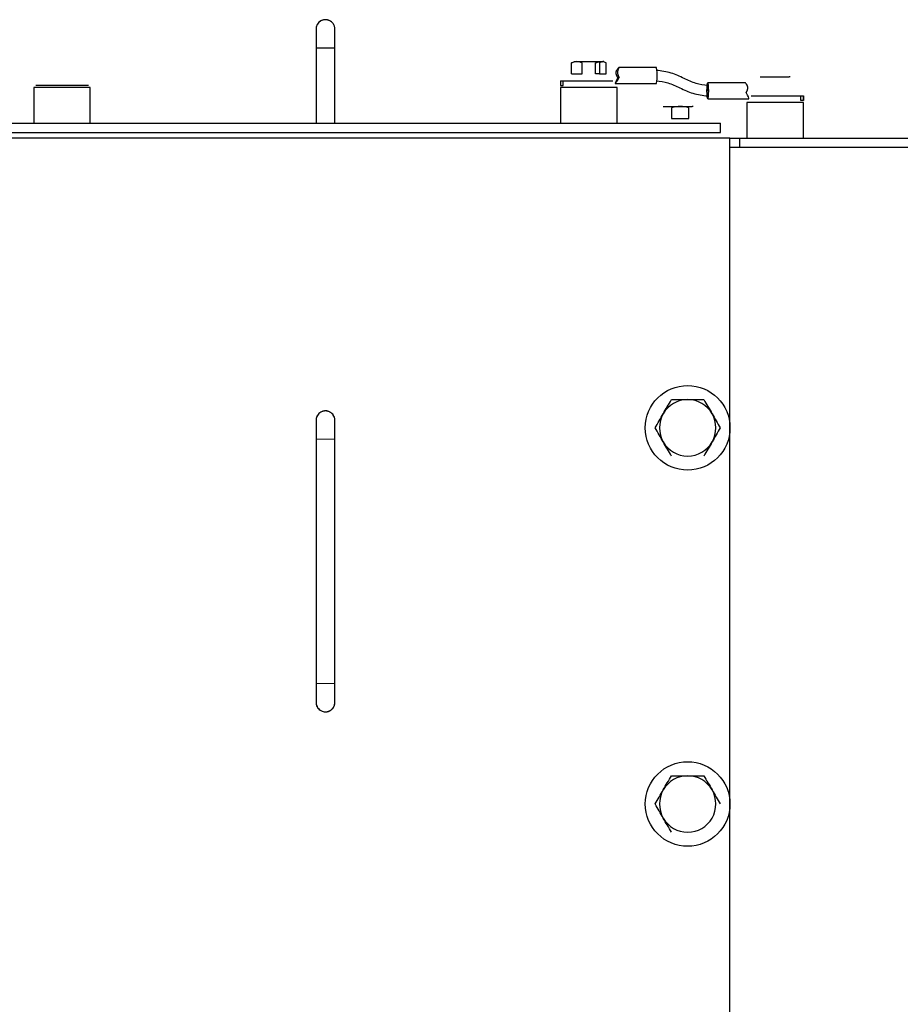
# Model space of a CAD drawing. Header units: inches. Extents: x 0 to 29700, y -16 to 21000.
# Tile 140 of 256: x 9119 to 9587, y 16933 to 17457. Entities that reach past the tile are written whole.
import ezdxf

# ---------------------------------------------------------------- set-up
doc = ezdxf.new("R2010")
doc.units = ezdxf.units.IN
doc.layers.add('254', color=7, linetype='Continuous', true_color=0xffffff)

msp = doc.modelspace()

# ---------------------------------------------------------------- linework, layer by layer
at = {"layer": '254', "color": 2, "linetype": 'Continuous', "lineweight": 25}
for p, q in [((9412.592, 17427.994), (9412.592, 17433.679)), ((9413.751, 17434.394), (9415.403, 17434.394)), ((9415.403, 17434.394), (9422.793, 17434.394)), ((9418.213, 17427.994), (9418.213, 17433.679)), ((9422.793, 17434.394), (9429.141, 17434.394)), ((9425.288, 17427.994), (9425.288, 17433.679)), ((9427.372, 17433.679), (9427.372, 17427.994)), ((9429.751, 17434.394), (9429.141, 17434.394)), ((9430.91, 17427.994), (9430.91, 17433.679)), ((9412.592, 17427.994), (9418.213, 17427.994)), ((9427.372, 17427.994), (9425.288, 17427.994)), ((9427.372, 17427.994), (9430.91, 17427.994)), ((9457.614, 17431.194), (9437.69, 17431.194)), ((9406.614, 17424.194), (9406.614, 17421.694)), ((9406.614, 17424.194), (9408.049, 17424.194)), ((9408.049, 17421.694), (9408.049, 17424.194)), ((9408.049, 17424.194), (9409.108, 17424.194)), ((9409.108, 17424.194), (9434.446, 17424.194)), ((9435.72, 17422.694), (9457.614, 17422.694)), ((9436.573, 17424.194), (9436.856, 17424.194)), ((9504.812, 17423.194), (9484.888, 17423.194)), ((9512.751, 17426.394), (9514.403, 17426.394)), ((9514.403, 17426.394), (9521.793, 17426.394)), ((9521.793, 17426.394), (9528.141, 17426.394)), ((9528.751, 17426.394), (9528.141, 17426.394)), ((9126.751, 17420.694), (9126.751, 17401.694)), ((9156.751, 17420.694), (9126.751, 17420.694)), ((9155.751, 17421.694), (9127.751, 17421.694)), ((9156.751, 17401.694), (9156.751, 17420.694)), ((9406.614, 17421.694), (9408.049, 17421.694)), ((9406.751, 17420.694), (9406.751, 17401.694)), ((9436.751, 17420.694), (9406.751, 17420.694)), ((9436.751, 17401.694), (9436.751, 17420.694)), ((9485.17, 17421.694), (9484.888, 17421.694)), ((9484.648, 17416.194), (9485.17, 17416.194)), ((9484.888, 17414.694), (9506.782, 17414.694)), ((9505.751, 17412.694), (9505.751, 17393.694)), ((9535.751, 17412.694), (9505.751, 17412.694)), ((9508.056, 17416.194), (9509.537, 17416.194)), ((9509.537, 17416.194), (9534.875, 17416.194)), ((9534.452, 17413.694), (9534.452, 17416.194)), ((9535.786, 17413.694), (9534.452, 17413.694)), ((9534.875, 17416.194), (9535.786, 17416.194)), ((9535.751, 17393.694), (9535.751, 17412.694)), ((9535.786, 17416.194), (9535.786, 17413.694)), ((9535.888, 17416.194), (9535.786, 17416.194)), ((9535.888, 17413.694), (9535.786, 17413.694)), ((9535.888, 17413.694), (9535.888, 17416.194)), ((9461.251, 17410.594), (9462.903, 17410.594)), ((9461.251, 17410.594), (9462.903, 17410.594)), ((9461.251, 17410.594), (9462.903, 17410.594)), ((9461.251, 17410.594), (9462.903, 17410.594)), ((9462.903, 17410.594), (9470.293, 17410.594)), ((9465.713, 17409.879), (9465.713, 17404.194)), ((9470.293, 17410.594), (9476.641, 17410.594)), ((9474.872, 17404.194), (9474.872, 17409.879)), ((9477.251, 17410.594), (9476.641, 17410.594)), ((9071.751, 17401.694), (9491.751, 17401.694)), ((9465.713, 17404.194), (9474.872, 17404.194)), ((9491.751, 17396.694), (9491.751, 17401.694)), ((9111.751, 17396.694), (9451.751, 17396.694)), ((9451.751, 17396.694), (9491.751, 17396.694)), ((9451.751, 17393.694), (9111.751, 17393.694)), ((9496.751, 17393.694), (9451.748, 17393.694)), ((9496.75, 17393.694), (9501.751, 17393.694)), ((9496.751, 16503.694), (9496.751, 17393.694)), ((9501.751, 17393.694), (9501.751, 17388.694)), ((9501.751, 17393.694), (10354.751, 17393.694)), ((9501.751, 17388.694), (9496.75, 17388.694)), ((10354.751, 17388.694), (9501.751, 17388.694))]:
    msp.add_line(p, q, dxfattribs=at)
for centre in [(9474.251, 17239.694), (9474.251, 17039.694)]:
    msp.add_circle(centre, 22.5, dxfattribs=at)
for centre, start, end in [((9474.251, 17239.694), 90, 150), ((9474.251, 17239.694), 30, 90), ((9474.251, 17239.694), 150, 210), ((9474.251, 17239.694), 330, 30), ((9474.251, 17239.694), 210, 270), ((9474.251, 17239.694), 270, 330), ((9474.251, 17039.694), 90, 150), ((9474.251, 17039.694), 30, 90), ((9474.251, 17039.694), 150, 210), ((9474.251, 17039.694), 330, 30), ((9474.251, 17039.694), 210, 270), ((9474.251, 17039.694), 270, 330)]:
    msp.add_arc(centre, 15, start, end, dxfattribs=at)
for centre, major_axis, ratio, start_param, end_param in [((9435.27, 17426.944), (2.432, 4.247), 0.0657324, 5.5121154, 7.1294878), ((9441.439, 17426.944), (-3.906, 3.424), 0.6445069, 0.1746929, 1.1809801), ((9457.614, 17426.944), (0, -4.25), 0.0871557, 0.0000982, 3.1414945), ((9438.139, 17426.944), (2.432, 4.247), 0.0657324, 1.8525897, 4.5058282), ((9438.139, 17426.944), (1.573, 2.748), 0.0657324, 1.8993776, 4.4590403), ((9437.69, 17426.944), (0, -2.75), 0.0871557, 4.7947093, 5.0033539), ((9507.231, 17418.944), (-2.432, 4.247), 0.0657324, 5.4368828, 6.245569), ((9484.888, 17418.944), (0, -2.75), 0.0871557, 1.5707963, 3.1600986), ((9484.888, 17418.944), (0, -2.75), 0.0871557, 1.5707963, 3.1415927), ((9504.362, 17418.944), (-2.432, 4.247), 0.0657324, 3.1039764, 4.4305956)]:
    msp.add_ellipse(centre, major_axis=major_axis, ratio=ratio, start_param=start_param, end_param=end_param, dxfattribs=at)
msp.add_ellipse((9484.888, 17418.944), major_axis=(0, 4.25), ratio=0.0871557, dxfattribs=at)
for points, knots in [([(9286.751, 17451.694), (9286.753, 17451.841), (9286.739, 17452.118), (9286.67, 17452.643), (9286.49, 17453.392), (9285.997, 17454.469), (9285.004, 17455.623), (9283.796, 17456.28), (9283.142, 17456.504), (9282.664, 17456.617), (9282.183, 17456.682), (9281.504, 17456.708), (9280.118, 17456.538), (9278.375, 17455.606), (9277.253, 17454.096), (9276.864, 17452.876), (9276.764, 17452.152), (9276.75, 17451.833), (9276.751, 17451.694)], [0, 0, 0, 0, 0.0740469, 0.1277302, 0.2138333, 0.3371185, 0.432538, 0.465303, 0.4790843, 0.491891, 0.5045267, 0.5178334, 0.5505644, 0.6504069, 0.8000515, 0.9058459, 0.9573812, 1, 1, 1, 1]), ([(9276.751, 17451.694), (9276.751, 17451.681), (9276.751, 17451.326), (9276.751, 17450.113), (9276.751, 17448.815), (9276.751, 17447.218), (9276.751, 17444.875), (9276.751, 17442.997), (9276.751, 17441.694)], [0, 0, 0, 0, 0.2394937, 0.3683774, 0.5000063, 0.6316514, 0.7605719, 1, 1, 1, 1]), ([(9286.751, 17441.694), (9286.751, 17442.997), (9286.751, 17444.875), (9286.751, 17447.218), (9286.751, 17448.815), (9286.751, 17450.113), (9286.751, 17451.326), (9286.751, 17451.681), (9286.751, 17451.694)], [0, 0, 0, 0, 0.2394281, 0.3683486, 0.4999937, 0.6316226, 0.7605063, 1, 1, 1, 1]), ([(9276.751, 17441.694), (9276.751, 17438.36), (9276.751, 17431.694), (9276.751, 17418.36), (9276.751, 17408.36), (9276.751, 17401.694)], [0, 0, 0, 0, 0.2499989, 0.4999993, 1, 1, 1, 1]), ([(9286.751, 17401.694), (9286.751, 17408.36), (9286.751, 17418.36), (9286.751, 17431.694), (9286.751, 17438.36), (9286.751, 17441.694)], [0, 0, 0, 0, 0.4999995, 0.7499993, 1, 1, 1, 1]), ([(9436.606, 17426.944), (9436.602, 17426.953), (9436.594, 17426.972), (9436.582, 17427.001), (9436.57, 17427.029), (9436.559, 17427.057), (9436.548, 17427.086), (9436.537, 17427.114), (9436.526, 17427.142), (9436.515, 17427.171), (9436.505, 17427.199), (9436.494, 17427.227), (9436.484, 17427.256), (9436.475, 17427.284), (9436.465, 17427.312), (9436.456, 17427.34), (9436.447, 17427.368), (9436.438, 17427.396), (9436.429, 17427.425), (9436.421, 17427.453), (9436.413, 17427.481), (9436.405, 17427.508), (9436.397, 17427.536), (9436.39, 17427.564), (9436.382, 17427.592), (9436.375, 17427.62), (9436.368, 17427.648), (9436.362, 17427.675), (9436.355, 17427.703), (9436.349, 17427.731), (9436.343, 17427.758), (9436.338, 17427.786), (9436.332, 17427.813), (9436.327, 17427.841), (9436.322, 17427.868), (9436.317, 17427.895), (9436.312, 17427.922), (9436.308, 17427.95), (9436.304, 17427.977), (9436.3, 17428.004), (9436.296, 17428.031), (9436.293, 17428.058), (9436.29, 17428.085), (9436.286, 17428.111), (9436.284, 17428.138), (9436.281, 17428.165), (9436.279, 17428.191), (9436.277, 17428.218), (9436.275, 17428.245), (9436.273, 17428.271), (9436.272, 17428.297), (9436.27, 17428.324), (9436.269, 17428.35), (9436.268, 17428.376), (9436.268, 17428.402), (9436.267, 17428.428), (9436.267, 17428.454), (9436.267, 17428.48), (9436.268, 17428.505), (9436.268, 17428.539), (9436.27, 17428.582), (9436.272, 17428.632), (9436.276, 17428.683), (9436.28, 17428.733), (9436.286, 17428.783), (9436.292, 17428.832), (9436.299, 17428.881), (9436.306, 17428.93), (9436.315, 17428.979), (9436.325, 17429.028), (9436.335, 17429.076), (9436.347, 17429.123), (9436.359, 17429.171), (9436.372, 17429.218), (9436.386, 17429.265), (9436.401, 17429.311), (9436.416, 17429.357), (9436.433, 17429.403), (9436.45, 17429.448), (9436.469, 17429.493), (9436.488, 17429.538), (9436.508, 17429.582), (9436.529, 17429.625), (9436.551, 17429.669), (9436.573, 17429.711), (9436.597, 17429.754), (9436.621, 17429.796), (9436.647, 17429.837), (9436.664, 17429.864), (9436.673, 17429.878)], [0, 0, 0, 0, 0.0092933, 0.0185579, 0.0277942, 0.0370025, 0.0461831, 0.0553365, 0.0644629, 0.0735627, 0.0826363, 0.0916841, 0.1007063, 0.1097033, 0.1186756, 0.1276235, 0.1365474, 0.1454476, 0.1543245, 0.1631786, 0.1720102, 0.1808196, 0.1896073, 0.1983737, 0.2071192, 0.2158442, 0.224549, 0.2332342, 0.2419, 0.250547, 0.2591754, 0.2677859, 0.2763787, 0.2849542, 0.293513, 0.3020555, 0.310582, 0.319093, 0.327589, 0.3360704, 0.3445376, 0.352991, 0.3614312, 0.3698585, 0.3782734, 0.3866764, 0.3950679, 0.4034483, 0.4118182, 0.420178, 0.428528, 0.4368689, 0.4452011, 0.453525, 0.461841, 0.4701497, 0.4784516, 0.486747, 0.4950366, 0.5033206, 0.5197676, 0.5362316, 0.5527162, 0.5692251, 0.5857618, 0.6023301, 0.6189335, 0.6355757, 0.6522601, 0.6689902, 0.6857697, 0.7026019, 0.7194903, 0.7364383, 0.7534492, 0.7705264, 0.7876731, 0.8048927, 0.8221883, 0.8395631, 0.8570202, 0.8745627, 0.8921936, 0.9099159, 0.9277326, 0.9456465, 0.9636605, 0.9817774, 1, 1, 1, 1]), ([(9484.886, 17421.694), (9482.793, 17421.864), (9478.473, 17422.579), (9472.213, 17425.541), (9465.397, 17428.687), (9460.306, 17429.513), (9457.613, 17429.694)], [0, 0, 0, 0, 0.2173261, 0.4591525, 0.721227, 1, 1, 1, 1]), ([(9437.195, 17425.916), (9437.188, 17425.926), (9437.174, 17425.946), (9437.153, 17425.975), (9437.132, 17426.004), (9437.112, 17426.034), (9437.092, 17426.063), (9437.073, 17426.093), (9437.053, 17426.122), (9437.034, 17426.152), (9437.015, 17426.181), (9436.996, 17426.211), (9436.978, 17426.24), (9436.959, 17426.27), (9436.941, 17426.299), (9436.923, 17426.329), (9436.906, 17426.358), (9436.889, 17426.388), (9436.872, 17426.417), (9436.855, 17426.447), (9436.838, 17426.476), (9436.822, 17426.505), (9436.806, 17426.535), (9436.79, 17426.564), (9436.774, 17426.593), (9436.759, 17426.623), (9436.744, 17426.652), (9436.729, 17426.681), (9436.715, 17426.711), (9436.7, 17426.74), (9436.686, 17426.769), (9436.672, 17426.798), (9436.659, 17426.827), (9436.645, 17426.856), (9436.632, 17426.886), (9436.619, 17426.915), (9436.611, 17426.934), (9436.606, 17426.944)], [0, 0, 0, 0, 0.0306933, 0.0612539, 0.0916824, 0.1219795, 0.1521459, 0.1821822, 0.2120892, 0.2418674, 0.2715176, 0.3010405, 0.3304368, 0.3597073, 0.3888526, 0.4178736, 0.4467709, 0.4755453, 0.5041976, 0.5327286, 0.5611391, 0.5894298, 0.6176016, 0.6456553, 0.6735917, 0.7014118, 0.7291162, 0.756706, 0.7841819, 0.8115448, 0.8387958, 0.8659356, 0.8929651, 0.9198854, 0.9466973, 0.9734019, 1, 1, 1, 1]), ([(9457.615, 17424.194), (9459.708, 17424.024), (9464.029, 17423.308), (9470.288, 17420.346), (9477.104, 17417.2), (9482.195, 17416.374), (9484.889, 17416.194)], [0, 0, 0, 0, 0.2173286, 0.4591525, 0.7212245, 1, 1, 1, 1]), ([(9505.307, 17417.916), (9505.314, 17417.926), (9505.328, 17417.946), (9505.348, 17417.975), (9505.369, 17418.004), (9505.389, 17418.034), (9505.409, 17418.063), (9505.429, 17418.093), (9505.448, 17418.122), (9505.468, 17418.152), (9505.487, 17418.181), (9505.505, 17418.211), (9505.524, 17418.24), (9505.542, 17418.27), (9505.56, 17418.299), (9505.578, 17418.329), (9505.595, 17418.358), (9505.613, 17418.388), (9505.63, 17418.417), (9505.647, 17418.447), (9505.663, 17418.476), (9505.679, 17418.505), (9505.695, 17418.535), (9505.711, 17418.564), (9505.727, 17418.593), (9505.742, 17418.623), (9505.757, 17418.652), (9505.772, 17418.681), (9505.787, 17418.711), (9505.801, 17418.74), (9505.815, 17418.769), (9505.829, 17418.798), (9505.843, 17418.827), (9505.856, 17418.856), (9505.869, 17418.886), (9505.882, 17418.915), (9505.891, 17418.934), (9505.895, 17418.944)], [0, 0, 0, 0, 0.0306933, 0.0612539, 0.0916824, 0.1219795, 0.1521459, 0.1821822, 0.2120892, 0.2418674, 0.2715176, 0.3010405, 0.3304368, 0.3597073, 0.3888526, 0.4178736, 0.4467709, 0.4755453, 0.5041976, 0.5327286, 0.5611391, 0.5894298, 0.6176016, 0.6456553, 0.6735917, 0.7014118, 0.7291162, 0.756706, 0.7841819, 0.8115448, 0.8387958, 0.8659356, 0.8929651, 0.9198854, 0.9466973, 0.9734019, 1, 1, 1, 1]), ([(9505.895, 17418.944), (9505.899, 17418.953), (9505.907, 17418.972), (9505.919, 17419.001), (9505.931, 17419.029), (9505.942, 17419.057), (9505.954, 17419.086), (9505.965, 17419.114), (9505.976, 17419.142), (9505.986, 17419.171), (9505.997, 17419.199), (9506.007, 17419.227), (9506.017, 17419.256), (9506.027, 17419.284), (9506.036, 17419.312), (9506.045, 17419.34), (9506.055, 17419.368), (9506.063, 17419.396), (9506.072, 17419.425), (9506.08, 17419.453), (9506.089, 17419.481), (9506.097, 17419.508), (9506.104, 17419.536), (9506.112, 17419.564), (9506.119, 17419.592), (9506.126, 17419.62), (9506.133, 17419.648), (9506.14, 17419.675), (9506.146, 17419.703), (9506.152, 17419.731), (9506.158, 17419.758), (9506.164, 17419.786), (9506.169, 17419.813), (9506.175, 17419.841), (9506.18, 17419.868), (9506.184, 17419.895), (9506.189, 17419.922), (9506.193, 17419.95), (9506.197, 17419.977), (9506.201, 17420.004), (9506.205, 17420.031), (9506.209, 17420.058), (9506.212, 17420.085), (9506.215, 17420.111), (9506.218, 17420.138), (9506.22, 17420.165), (9506.223, 17420.191), (9506.225, 17420.218), (9506.227, 17420.245), (9506.228, 17420.271), (9506.23, 17420.297), (9506.231, 17420.324), (9506.232, 17420.35), (9506.233, 17420.376), (9506.234, 17420.402), (9506.234, 17420.428), (9506.234, 17420.454), (9506.234, 17420.48), (9506.234, 17420.505), (9506.233, 17420.539), (9506.231, 17420.582), (9506.229, 17420.632), (9506.225, 17420.683), (9506.221, 17420.733), (9506.216, 17420.783), (9506.21, 17420.832), (9506.203, 17420.881), (9506.195, 17420.93), (9506.186, 17420.979), (9506.177, 17421.028), (9506.166, 17421.076), (9506.155, 17421.123), (9506.143, 17421.171), (9506.13, 17421.218), (9506.116, 17421.265), (9506.101, 17421.311), (9506.085, 17421.357), (9506.068, 17421.403), (9506.051, 17421.448), (9506.033, 17421.493), (9506.013, 17421.538), (9505.993, 17421.582), (9505.972, 17421.625), (9505.951, 17421.669), (9505.928, 17421.711), (9505.904, 17421.754), (9505.88, 17421.796), (9505.855, 17421.837), (9505.837, 17421.864), (9505.828, 17421.878)], [0, 0, 0, 0, 0.0092933, 0.0185579, 0.0277942, 0.0370025, 0.0461831, 0.0553365, 0.0644629, 0.0735627, 0.0826363, 0.0916841, 0.1007063, 0.1097033, 0.1186756, 0.1276235, 0.1365474, 0.1454476, 0.1543245, 0.1631786, 0.1720101, 0.1808196, 0.1896073, 0.1983737, 0.2071192, 0.2158442, 0.224549, 0.2332342, 0.2419, 0.250547, 0.2591754, 0.2677859, 0.2763787, 0.2849542, 0.293513, 0.3020555, 0.310582, 0.319093, 0.327589, 0.3360704, 0.3445376, 0.352991, 0.3614312, 0.3698585, 0.3782734, 0.3866764, 0.3950679, 0.4034483, 0.4118182, 0.420178, 0.428528, 0.4368689, 0.4452011, 0.453525, 0.461841, 0.4701497, 0.4784516, 0.486747, 0.4950366, 0.5033206, 0.5197676, 0.5362316, 0.5527162, 0.5692251, 0.5857618, 0.6023301, 0.6189335, 0.6355757, 0.6522601, 0.6689902, 0.6857697, 0.7026019, 0.7194903, 0.7364383, 0.7534492, 0.7705264, 0.7876731, 0.8048927, 0.8221883, 0.8395631, 0.8570202, 0.8745627, 0.8921936, 0.9099159, 0.9277326, 0.9456465, 0.9636605, 0.9817774, 1, 1, 1, 1]), ([(9286.751, 17243.694), (9286.751, 17243.747), (9286.749, 17243.843), (9286.741, 17244.016), (9286.721, 17244.267), (9286.658, 17244.708), (9286.462, 17245.459), (9285.861, 17246.732), (9284.576, 17247.968), (9283.212, 17248.535), (9282.324, 17248.663), (9282.082, 17248.684), (9281.906, 17248.692), (9281.74, 17248.695), (9281.388, 17248.688), (9280.067, 17248.534), (9278.458, 17247.676), (9277.233, 17246.084), (9276.855, 17244.818), (9276.771, 17244.197), (9276.753, 17243.889), (9276.751, 17243.753), (9276.751, 17243.694)], [0, 0, 0, 0, 0.0141265, 0.0250917, 0.0443801, 0.0778847, 0.13468, 0.2261764, 0.3846805, 0.4737339, 0.485724, 0.4942633, 0.4976538, 0.5010546, 0.5088983, 0.5312367, 0.6638589, 0.8303264, 0.9212868, 0.9645928, 0.9842714, 1, 1, 1, 1]), ([(9276.751, 17243.694), (9276.751, 17243.681), (9276.751, 17243.325), (9276.751, 17242.114), (9276.751, 17240.815), (9276.751, 17239.217), (9276.751, 17236.875), (9276.751, 17234.997), (9276.751, 17233.693)], [0, 0, 0, 0, 0.2394517, 0.3683458, 0.5000023, 0.6316182, 0.760518, 1, 1, 1, 1]), ([(9286.751, 17233.693), (9286.751, 17234.997), (9286.751, 17236.875), (9286.751, 17239.217), (9286.751, 17240.815), (9286.751, 17242.114), (9286.751, 17243.325), (9286.751, 17243.681), (9286.751, 17243.694)], [0, 0, 0, 0, 0.239482, 0.3683818, 0.4999977, 0.6316542, 0.7605483, 1, 1, 1, 1]), ([(9276.751, 17233.693), (9276.751, 17222.86), (9276.751, 17201.193), (9276.751, 17168.694), (9276.751, 17136.194), (9276.751, 17114.527), (9276.751, 17103.694)], [0, 0, 0, 0, 0.2499984, 0.5, 0.7500017, 1, 1, 1, 1]), ([(9286.751, 17103.694), (9286.751, 17114.527), (9286.751, 17136.194), (9286.751, 17168.694), (9286.751, 17201.193), (9286.751, 17222.86), (9286.751, 17233.693)], [0, 0, 0, 0, 0.2499983, 0.5, 0.7500016, 1, 1, 1, 1]), ([(9276.751, 17103.694), (9276.751, 17102.39), (9276.751, 17100.512), (9276.751, 17098.17), (9276.751, 17096.572), (9276.751, 17095.273), (9276.751, 17094.063), (9276.751, 17093.707), (9276.751, 17093.694)], [0, 0, 0, 0, 0.2394937, 0.3683774, 0.5000063, 0.6316514, 0.7605719, 1, 1, 1, 1]), ([(9286.751, 17093.694), (9286.751, 17093.707), (9286.751, 17094.063), (9286.751, 17095.273), (9286.751, 17096.572), (9286.751, 17098.17), (9286.751, 17100.512), (9286.751, 17102.39), (9286.751, 17103.694)], [0, 0, 0, 0, 0.2394281, 0.3683486, 0.4999937, 0.6316226, 0.7605063, 1, 1, 1, 1]), ([(9276.751, 17093.694), (9276.751, 17093.64), (9276.752, 17093.543), (9276.76, 17093.37), (9276.781, 17093.116), (9276.846, 17092.667), (9277.051, 17091.889), (9277.725, 17090.513), (9279.256, 17089.15), (9281.023, 17088.677), (9282.075, 17088.693), (9282.566, 17088.756), (9282.931, 17088.83), (9283.306, 17088.936), (9283.682, 17089.076), (9284.048, 17089.247), (9284.558, 17089.537), (9285.142, 17089.988), (9286.076, 17091.001), (9286.527, 17092.071), (9286.705, 17092.941), (9286.742, 17093.358), (9286.75, 17093.563), (9286.751, 17093.654), (9286.751, 17093.694)], [0, 0, 0, 0, 0.0112596, 0.0200414, 0.0355784, 0.0628517, 0.1099881, 0.1887653, 0.3382736, 0.4437784, 0.4804958, 0.4955501, 0.5088269, 0.521232, 0.533856, 0.5477311, 0.5636415, 0.6033743, 0.6554589, 0.8206978, 0.9156881, 0.9618499, 0.9830099, 1, 1, 1, 1])]:
    msp.add_open_spline(points, degree=3, knots=knots, dxfattribs=at)
at = {"layer": '254', "color": 110, "linetype": 'Continuous', "lineweight": 13}
for points, weights, knots in [([(9276.751, 17451.694), (9276.751, 17453.461), (9277.635, 17455.81), (9279.983, 17456.694), (9283.518, 17456.694), (9285.867, 17455.81), (9286.751, 17453.461), (9286.751, 17451.694)], [1.01661171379, 1.01661171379, 0.958470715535, 1.01661171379, 1.01661171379, 0.958470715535, 1.01661171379, 1.01661171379], [0, 0, 0, 0, 0, 0.5, 0.5, 0.5, 1, 1, 1, 1, 1]), ([(9484.891, 17416.194), (9484.899, 17416.195), (9484.907, 17416.2), (9484.914, 17416.209), (9484.998, 17416.347), (9485.09, 17416.894), (9485.127, 17418.009), (9485.127, 17418.944)], [1.01423114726, 1.01530246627, 1.01613167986, 1.01661171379, 1.01661171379, 0.969390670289, 1.00261697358, 1.01384666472], [0, 0, 0, 0, 0, 0.0915904, 0.0915904, 0.0915904, 1, 1, 1, 1, 1]), ([(9276.753, 17243.558), (9276.752, 17243.592), (9276.751, 17243.626), (9276.751, 17243.66), (9276.751, 17245.461), (9277.635, 17247.81), (9279.983, 17248.694), (9283.518, 17248.694), (9285.867, 17247.81), (9286.751, 17245.461), (9286.751, 17243.694)], [1.01648993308, 1.01654964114, 1.01659062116, 1.01661171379, 1.01661171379, 0.958470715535, 1.01661171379, 1.01661171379, 0.958470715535, 1.01661171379, 1.01661171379], [0, 0, 0, 0, 0, 0.0094336, 0.0094336, 0.0094336, 0.5047168, 0.5047168, 0.5047168, 1, 1, 1, 1, 1]), ([(9286.751, 17233.693), (9286.751, 17233.693), (9285.867, 17233.692), (9283.518, 17233.691), (9279.983, 17233.691), (9277.635, 17233.692), (9276.751, 17233.693), (9276.751, 17233.694), (9277.635, 17233.695), (9279.983, 17233.695), (9283.518, 17233.695), (9285.867, 17233.695), (9286.751, 17233.694), (9286.751, 17233.693)], [1.01661171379, 1.01661171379, 0.958470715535, 1.01661171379, 1.01661171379, 0.958470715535, 1.01661171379, 1.01661171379, 0.958470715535, 1.01661171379, 1.01661171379, 0.958470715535, 1.01661171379, 1.01661171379], [0, 0, 0, 0, 0, 0.25, 0.25, 0.25, 0.5, 0.5, 0.5, 0.75, 0.75, 0.75, 1, 1, 1, 1, 1]), ([(9286.751, 17103.694), (9286.751, 17103.695), (9285.867, 17103.696), (9283.518, 17103.696), (9279.983, 17103.696), (9277.635, 17103.696), (9276.751, 17103.695), (9276.751, 17103.693), (9277.635, 17103.692), (9279.983, 17103.692), (9283.518, 17103.692), (9285.867, 17103.692), (9286.751, 17103.693), (9286.751, 17103.694)], [1.01661171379, 1.01661171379, 0.958470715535, 1.01661171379, 1.01661171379, 0.958470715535, 1.01661171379, 1.01661171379, 0.958470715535, 1.01661171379, 1.01661171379, 0.958470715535, 1.01661171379, 1.01661171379], [0, 0, 0, 0, 0, 0.25, 0.25, 0.25, 0.5, 0.5, 0.5, 0.75, 0.75, 0.75, 1, 1, 1, 1, 1]), ([(9276.753, 17093.829), (9276.752, 17093.795), (9276.751, 17093.761), (9276.751, 17093.727), (9276.751, 17091.926), (9277.635, 17089.578), (9279.983, 17088.694), (9283.518, 17088.694), (9285.867, 17089.578), (9286.751, 17091.926), (9286.751, 17093.694)], [1.01648934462, 1.01654933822, 1.01659051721, 1.01661171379, 1.01661171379, 0.958470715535, 1.01661171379, 1.01661171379, 0.958470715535, 1.01661171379, 1.01661171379], [0, 0, 0, 0, 0, 0.0094566, 0.0094566, 0.0094566, 0.5047283, 0.5047283, 0.5047283, 1, 1, 1, 1, 1])]:
    msp.add_rational_spline(points, weights, degree=4, knots=knots, dxfattribs=at)
at = {"layer": '254', "color": 2, "linetype": 'Continuous', "lineweight": 25}
msp.add_rational_spline([(9276.751, 17441.693), (9276.751, 17441.694), (9276.751, 17441.694), (9276.751, 17441.694), (9276.751, 17441.694), (9277.635, 17441.694), (9279.983, 17441.694), (9283.517, 17441.694), (9285.862, 17441.694), (9286.749, 17441.694), (9286.751, 17441.693)], [1.01661170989, 1.01661171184, 1.01661171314, 1.01661171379, 1.01661171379, 0.958470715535, 1.01661171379, 1.01661171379, 0.958588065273, 1.01643595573, 1.01661135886], degree=4, knots=[0, 0, 0, 0, 0, 0.0000528, 0.0000528, 0.0000528, 0.500279, 0.500279, 0.500279, 1, 1, 1, 1, 1], dxfattribs=at)
for points in [[(9412.592, 17433.679), (9413.168, 17434.113), (9413.762, 17434.394), (9414.36, 17434.394)], [(9415.403, 17434.394), (9414.448, 17434.394), (9413.509, 17434.114), (9412.592, 17433.679)], [(9418.213, 17433.679), (9417.294, 17434.115), (9416.36, 17434.394), (9415.403, 17434.394)], [(9425.288, 17433.679), (9426.208, 17434.115), (9427.141, 17434.394), (9428.099, 17434.394)], [(9429.141, 17434.394), (9428.542, 17434.394), (9427.948, 17434.113), (9427.372, 17433.679)], [(9428.099, 17434.394), (9428.314, 17434.394), (9428.528, 17434.379), (9428.741, 17434.352)], [(9430.91, 17433.679), (9430.337, 17434.11), (9429.74, 17434.394), (9429.141, 17434.394)], [(9470.293, 17410.594), (9468.738, 17410.594), (9467.208, 17410.314), (9465.713, 17409.879)], [(9474.872, 17409.879), (9473.374, 17410.315), (9471.853, 17410.594), (9470.293, 17410.594)], [(9461.26, 17247.194), (9462.73, 17249.74), (9464.177, 17252.246), (9465.59, 17254.694)], [(9465.59, 17254.694), (9468.392, 17254.694), (9471.317, 17254.694), (9474.251, 17254.694)], [(9474.251, 17254.694), (9477.182, 17254.694), (9480.09, 17254.694), (9482.911, 17254.694)], [(9482.911, 17254.694), (9484.328, 17252.24), (9485.766, 17249.749), (9487.241, 17247.194)], [(9456.93, 17239.694), (9458.347, 17242.147), (9459.785, 17244.638), (9461.26, 17247.194)], [(9487.241, 17247.194), (9488.711, 17244.648), (9490.158, 17242.141), (9491.571, 17239.694)], [(9461.26, 17232.194), (9459.79, 17234.74), (9458.343, 17237.246), (9456.93, 17239.694)], [(9491.571, 17239.694), (9490.154, 17237.24), (9488.717, 17234.749), (9487.241, 17232.194)], [(9465.59, 17224.694), (9464.174, 17227.147), (9462.736, 17229.638), (9461.26, 17232.194)], [(9487.241, 17232.194), (9485.771, 17229.648), (9484.324, 17227.141), (9482.911, 17224.694)], [(9461.26, 17047.194), (9462.73, 17049.74), (9464.177, 17052.246), (9465.59, 17054.694)], [(9465.59, 17054.694), (9468.392, 17054.694), (9471.317, 17054.694), (9474.251, 17054.694)], [(9474.251, 17054.694), (9477.182, 17054.694), (9480.09, 17054.694), (9482.911, 17054.694)], [(9482.911, 17054.694), (9484.328, 17052.24), (9485.766, 17049.749), (9487.241, 17047.194)], [(9456.93, 17039.694), (9458.347, 17042.147), (9459.785, 17044.638), (9461.26, 17047.194)], [(9487.241, 17047.194), (9488.711, 17044.648), (9490.158, 17042.141), (9491.571, 17039.694)], [(9461.26, 17032.194), (9459.79, 17034.74), (9458.343, 17037.246), (9456.93, 17039.694)], [(9465.59, 17024.694), (9464.174, 17027.147), (9462.736, 17029.638), (9461.26, 17032.194)]]:
    msp.add_open_spline(points, degree=3, dxfattribs=at)

doc.saveas('drawing.dxf')
